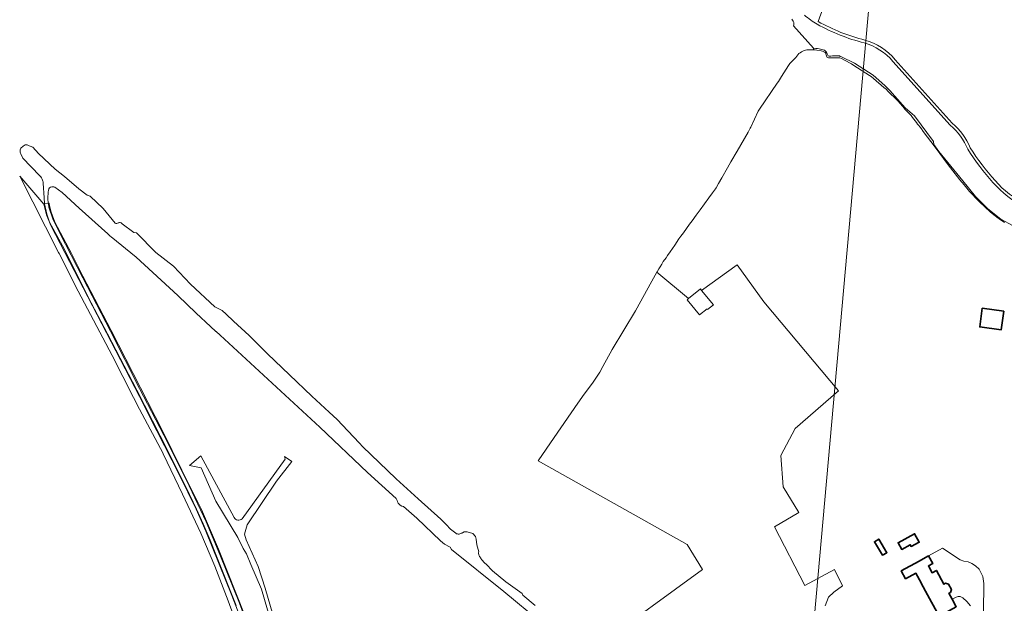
# Model space of a CAD drawing. Header units: metres. Extents: x 140853 to 145288, y 474558 to 480269.
# Tile 110 of 256: x 140944 to 141550, y 477894 to 478253. Entities that reach past the tile are written whole.
import ezdxf

# ---------------------------------------------------------------- set-up
doc = ezdxf.new("R2010")
doc.units = ezdxf.units.M
doc.header["$MEASUREMENT"] = 0
for name, color, linetype, lineweight in [('B-WE-GR-GRAS-G', 60, 'Continuous', 13), ('B-WE-GR-GRAS_KRUIDENRIJK-G', 80, 'Continuous', 18), ('B-WE-GR-HOUTOPSTAND_LOOF-G', 40, 'Continuous', 13), ('B-WE-GW-WATERGANG_INSTEEK-G', 90, 'Continuous', 18), ('B-WE-OG-BEBOUWING-G', 7, 'Continuous', 35), ('B-WE-OG-HULPLIJN-G', 50, 'Continuous', 18), ('B-WE-OG-TERREIN_ERF-G', 7, 'Continuous', 18), ('B-WE-OG-WATER-G', 130, 'Continuous', 18), ('B-WE-VH-ONVERHARD-G', 252, 'Continuous', 18), ('B-WE-VH-VERHARDING_HALFVERHARDING-G', 252, 'Continuous', 18)]:
    doc.layers.add(name, color=color, linetype=linetype, lineweight=lineweight)

msp = doc.modelspace()

# ---------------------------------------------------------------- linework, layer by layer
at = {"layer": 'B-WE-GR-GRAS-G', "ltscale": 0.2, "flags": 128}
msp.add_lwpolyline([(141438.431, 478260.337), (141435.356, 478251.909), (141435.356, 478251.909, 0.0661203), (141464.095, 478240.469), (141464.095, 478240.469, -0.149172), (141482.703, 478228.424), (141482.703, 478228.424), (141517.861, 478189.366), (141517.861, 478189.366, -0.1219855), (141529.001, 478174.085), (141529.001, 478174.085, 0.0431036), (141544.271, 478154.026), (141544.271, 478154.026, 0.102676), (141563.376, 478139.344)], format="xyb", dxfattribs=at)
msp.add_lwpolyline([(141439.641, 477892.242), (141441.798, 477897.598), (141444.973, 477900.733), (141450.371, 477904.503), (141445.329, 477914.6), (141427.073, 477904.81), (141408.552, 477940.793), (141423.369, 477949.789), (141413.712, 477965.532), (141412.389, 477984.847), (141421.12, 478001.383), (141447.843, 478024.666), (141401.805, 478079.435), (141401.805, 478079.435), (141385.533, 478102.19), (141363.6, 478086.42), (141370.803, 478077.592), (141367.259, 478074.7), (141366.927, 478075.107), (141362.206, 478071.35), (141354.612, 478080.658), (141355.539, 478081.414), (141335.963, 478097.566), (141332.925, 478092.076), (141322.844, 478073.856), (141308.523, 478050.051), (141302.676, 478039.627), (141300.9, 478036.111), (141296.413, 478029.332), (141291.175, 478022.457), (141287.442, 478017.051), (141272.822, 477995.756), (141262.996, 477981.533), (141354.709, 477930.078), (141364.102, 477914.6), (141299.936, 477867.8)], dxfattribs=at)
at = {"layer": 'B-WE-GR-GRAS_KRUIDENRIJK-G', "ltscale": 0.2, "flags": 128}
msp.add_lwpolyline([(141084.14, 477873.16), (141074.343, 477898.55), (141058.396, 477938.248), (141052.393, 477951.646), (141042.163, 477972.73), (141028.159, 478000), (141017.504, 478021.082), (141000, 478054.752), (140962.896, 478126.436), (140960.357, 478132.833), (140958.691, 478139.379), (140943.765, 478156.75), (140943.765, 478156.75), (140967.707, 478109.664), (140968.038, 478109.012), (140979.738, 478085.987), (141000.685, 478046.424), (141013.848, 478020.556), (141017.538, 478013.303), (141032.024, 477985.981), (141032.119, 477985.781), (141043.921, 477960.958), (141055.281, 477936.888), (141063.855, 477916.748), (141072.205, 477895.24), (141079.749, 477874.644)], dxfattribs=at)
at = {"layer": 'B-WE-GR-HOUTOPSTAND_LOOF-G', "ltscale": 0.2, "flags": 128}
for points in [[(141563.376, 478139.344, -0.102676), (141544.271, 478154.026), (141544.271, 478154.026, -0.0431036), (141529.001, 478174.085), (141529.001, 478174.085, 0.1219855), (141517.861, 478189.366), (141517.861, 478189.366), (141482.703, 478228.424), (141482.703, 478228.424, 0.149172), (141464.095, 478240.469), (141464.095, 478240.469, -0.0661203), (141435.356, 478251.909), (141435.356, 478251.909), (141438.431, 478260.337)], [(141426.933, 478255.894, 0.0557922), (141434.752, 478250.254), (141434.752, 478250.254, 0.0654598), (141463.643, 478238.789), (141463.643, 478238.789, -0.1492258), (141481.391, 478227.281), (141481.391, 478227.281), (141516.65, 478188.11), (141516.65, 478188.11, -0.1238469), (141527.448, 478173.287), (141527.448, 478173.287, 0.043364), (141542.968, 478152.873), (141542.968, 478152.873, 0.1028742), (141562.706, 478137.735)]]:
    msp.add_lwpolyline(points, format="xyb", dxfattribs=at)
at = {"layer": 'B-WE-GW-WATERGANG_INSTEEK-G', "ltscale": 0.2, "flags": 128}
msp.add_lwpolyline([(141555.489, 478126.076), (141547.825, 478130.217), (141539.799, 478136.625), (141532.161, 478144.209), (141524.417, 478153.875), (141509.642, 478171.989), (141506.597, 478176.257), (141506.247, 478178.036), (141494.603, 478193.797), (141488.995, 478198.711), (141479.555, 478209.451), (141476.378, 478212.626), (141469.24, 478218.96), (141457.796, 478226.347), (141449.756, 478230.133), (141448.973, 478230.473), (141448.387, 478230.69), (141447.665, 478230.794), (141446.97, 478230.8), (141446.183, 478230.826), (141445.371, 478230.784), (141444.128, 478230.726), (141443.14, 478230.563), (141442.157, 478230.57), (141441.505, 478230.762), (141441.187, 478231.173), (141440.835, 478232.086), (141440.559, 478232.98), (141439.812, 478233.744), (141439.217, 478234.23), (141438.449, 478234.449), (141437.633, 478234.646), (141436.705, 478234.871), (141435.926, 478235.013), (141434.975, 478235.261), (141433.845, 478235.36), (141432.384, 478235.538), (141432.436, 478234.494), (141432.949, 478234.502), (141433.484, 478234.441), (141434.476, 478234.252), (141437.274, 478233.852), (141437.922, 478233.65), (141439.672, 478232.79), (141439.672, 478232.79, -0.1846098), (141440.02, 478232.336), (141440.02, 478232.336), (141440.114, 478232.027), (141440.575, 478230.172), (141440.869, 478229.74), (141441.708, 478229.589), (141448.053, 478229.642), (141448.726, 478229.465), (141449.669, 478229.137), (141455.054, 478226.25), (141455.894, 478225.818), (141457.244, 478224.767), (141466.96, 478218.633), (141467.897, 478218.071), (141469.354, 478216.771), (141475.851, 478211.367), (141477.125, 478210.189), (141478.476, 478208.768), (141483.955, 478203.502), (141484.542, 478202.92), (141485.625, 478201.689), (141487.601, 478199.302), (141488.672, 478197.982), (141490.074, 478196.587), (141491.884, 478194.709), (141492.547, 478193.986), (141493.4, 478192.767), (141495.862, 478189.67), (141496.576, 478188.705), (141497.175, 478188.109), (141498.055, 478186.865), (141498.859, 478185.773), (141500, 478184.229), (141507.288, 478174.505), (141515.362, 478163.772), (141522.582, 478154.438), (141525.139, 478151.343), (141528.598, 478147.2), (141530.252, 478145.404), (141532.156, 478143.358), (141534.611, 478140.863), (141537.918, 478137.77), (141541.475, 478134.578), (141544.23, 478132.284), (141545.382, 478131.387), (141546.784, 478130.44), (141549.989, 478128.197)], format="xyb", dxfattribs=at)
for points in [[(141076.981, 477892.544), (141064.92, 477922.884), (141061.101, 477932.75), (141056.724, 477942.743), (141052.686, 477951.656), (141046.197, 477964.982), (141030.16, 477996.804), (141015.928, 478025.079), (140997.812, 478059.712), (140985.741, 478082.733), (140980.644, 478093.125), (140970.055, 478113.782), (140962.146, 478128.455), (140960.524, 478133.284), (140958.957, 478139.739), (140958.954, 478139.794), (140958.682, 478139.765), (140958.691, 478139.379), (140960.357, 478132.833), (140962.896, 478126.436), (141000, 478054.752), (141017.504, 478021.082), (141028.159, 478000), (141042.163, 477972.73), (141052.393, 477951.646), (141058.396, 477938.248), (141074.343, 477898.55), (141084.14, 477873.16)], [(141082.838, 477885.327), (141066.232, 477927.195), (141055.784, 477951.455), (141043.665, 477975.839), (141031.657, 478000), (141000, 478061.778), (140982.627, 478095.194), (140975.63, 478109.19), (140965.336, 478128.374), (140963.05, 478134.477), (140962.129, 478138.442), (140962.007, 478140.117), (140962.007, 478140.117), (140961.373, 478140.05), (140961.41, 478139.679), (140961.683, 478137.54), (140964.313, 478129.75), (140972.025, 478114.825), (140982.645, 478094.142), (140999.702, 478061.224), (141017.625, 478026.113), (141032.538, 477997.353), (141048.007, 477966.203), (141058.625, 477943.958), (141066.94, 477923.852), (141079.147, 477893.824), (141088.803, 477867.647)]]:
    msp.add_lwpolyline(points, dxfattribs=at)
at = {"layer": 'B-WE-OG-BEBOUWING-G', "ltscale": 0.2, "flags": 128}
for points in [[(141549.563, 478073.683), (141536.377, 478075.423), (141534.864, 478063.956), (141548.051, 478062.218), (141549.563, 478073.683)], [(141474.997, 477923.346), (141477.68, 477924.958), (141472.663, 477933.312), (141469.98, 477931.701), (141474.997, 477923.346)], [(141492.631, 477928.743), (141497.556, 477931.396), (141494.742, 477936.581), (141484.538, 477931.084), (141486.75, 477926.978), (141492.045, 477929.831), (141492.631, 477928.743)], [(141500, 477921.185), (141497.52, 477919.802), (141486.525, 477913.712), (141489.179, 477908.873), (141495.485, 477912.332), (141498.756, 477906.369), (141498.708, 477906.205), (141500, 477903.859), (141501.442, 477901.239), (141509.768, 477885.915), (141520.382, 477891.651), (141517.82, 477896.391), (141515.864, 477900.011), (141516.778, 477900.504), (141517.341, 477902.391), (141515.623, 477905.57), (141513.796, 477906.115), (141512.766, 477905.559), (141508.163, 477914.076), (141505.462, 477912.616), (141503.214, 477916.777), (141505.858, 477918.206), (141503.265, 477923.005), (141500, 477921.185)]]:
    msp.add_lwpolyline(points, close=True, dxfattribs=at)
at = {"layer": 'B-WE-OG-HULPLIJN-G'}
msp.add_lwpolyline([(141484.938, 478467.493), (142922.898, 478740.923), (143043.789, 479141.528), (143928.198, 479351.369), (144042.725, 479840.999), (144698.079, 479872.794), (144672.627, 478988.916), (144742.617, 478639.181), (145060.75, 478225.858), (145035.298, 477659.922), (145054.388, 476896.862), (144768.066, 476833.275), (144755.342, 477825.251), (143616.428, 477755.303), (142541.14, 475313.514), (141510.39, 476108.367), (141014.104, 476776.044), (140988.652, 477462.798), (141421.313, 477755.303), (141484.938, 478467.493)], close=True, dxfattribs=at)
at = {"layer": 'B-WE-OG-TERREIN_ERF-G', "ltscale": 0.2, "flags": 128}
msp.add_lwpolyline([(141549.989, 478128.197), (141546.784, 478130.44), (141545.382, 478131.387), (141544.23, 478132.284), (141541.475, 478134.578), (141537.918, 478137.77), (141534.611, 478140.863), (141532.156, 478143.358), (141530.252, 478145.404), (141528.598, 478147.2), (141525.139, 478151.343), (141522.582, 478154.438), (141515.362, 478163.772), (141507.288, 478174.505), (141500, 478184.229), (141498.859, 478185.773), (141498.055, 478186.865), (141497.175, 478188.109), (141496.576, 478188.705), (141495.862, 478189.67), (141493.4, 478192.767), (141492.547, 478193.986), (141491.884, 478194.709), (141490.074, 478196.587), (141488.672, 478197.982), (141487.601, 478199.302), (141485.625, 478201.689), (141484.542, 478202.92), (141483.955, 478203.502), (141478.476, 478208.768), (141477.125, 478210.189), (141475.851, 478211.367), (141469.354, 478216.771), (141467.897, 478218.071), (141466.96, 478218.633), (141457.244, 478224.767), (141455.894, 478225.818), (141455.054, 478226.25), (141449.669, 478229.137), (141448.726, 478229.465), (141448.053, 478229.642), (141441.708, 478229.589), (141440.869, 478229.74), (141440.575, 478230.172), (141440.114, 478232.027), (141440.02, 478232.336), (141440.02, 478232.336, 0.1846098), (141439.672, 478232.79), (141439.672, 478232.79), (141437.922, 478233.65), (141437.274, 478233.852), (141434.476, 478234.252), (141433.484, 478234.441), (141432.949, 478234.502), (141432.949, 478234.502), (141432.436, 478234.494), (141430.279, 478234.459), (141430.279, 478234.459, 0.2002656), (141423.502, 478232.13), (141423.502, 478232.13), (141422.911, 478231.48), (141421.538, 478229.661), (141420.21, 478228.321), (141417.914, 478225.989), (141417.009, 478224.788), (141412.693, 478218.018), (141411.604, 478216.095), (141410.868, 478215.076), (141410.091, 478213.936), (141399.183, 478197.948), (141398.372, 478196.637), (141393.791, 478186.912), (141393.483, 478186.213), (141392.741, 478184.532), (141392.247, 478183.781), (141385.503, 478172.114), (141381.634, 478165.571), (141379.578, 478161.904), (141376.037, 478155.761), (141374.018, 478152.145), (141372.546, 478149.594), (141372.038, 478148.895), (141370.261, 478146.419), (141367.951, 478143.307), (141365.299, 478139.624), (141362.697, 478136.017), (141360.272, 478132.652), (141357.747, 478129.299), (141356.147, 478127.102), (141354.256, 478124.46), (141352.352, 478121.908), (141350.855, 478119.85), (141349.623, 478118.11), (141346.996, 478114.249), (141344.204, 478110.185), (141342.663, 478107.95), (141341.691, 478106.541), (141339.977, 478104.153), (141339.013, 478102.553), (141338.058, 478100.956), (141337.274, 478099.645), (141336.144, 478097.858), (141335.963, 478097.566), (141355.539, 478081.414), (141362.831, 478087.363), (141363.6, 478086.42), (141385.533, 478102.19), (141401.805, 478079.435), (141447.843, 478024.666), (141421.12, 478001.383), (141412.389, 477984.847), (141413.712, 477965.532), (141423.369, 477949.789), (141408.552, 477940.793), (141427.073, 477904.81), (141445.329, 477914.6), (141450.371, 477904.503), (141444.973, 477900.733), (141441.798, 477897.598), (141439.641, 477892.242)], format="xyb", dxfattribs=at)
for points in [[(141534.864, 478063.956), (141536.377, 478075.423), (141549.563, 478073.683), (141548.051, 478062.218), (141534.864, 478063.956)], [(141477.68, 477924.958), (141474.997, 477923.346), (141469.98, 477931.701), (141472.663, 477933.312), (141477.68, 477924.958)], [(141494.742, 477936.581), (141497.556, 477931.396), (141492.631, 477928.743), (141492.045, 477929.831), (141486.75, 477926.978), (141484.538, 477931.084), (141494.742, 477936.581)]]:
    msp.add_lwpolyline(points, close=True, dxfattribs=at)
for points in [[(141509.768, 477885.915), (141501.442, 477901.239), (141500, 477903.859), (141498.708, 477906.205), (141498.756, 477906.369), (141495.485, 477912.332), (141489.179, 477908.873), (141486.525, 477913.712), (141497.52, 477919.802), (141500, 477921.185), (141503.265, 477923.005), (141511.861, 477927.763), (141522.828, 477920.639), (141525.109, 477919.79), (141527.627, 477919.317), (141530.025, 477918.265), (141532.277, 477916.929), (141534.407, 477914.821), (141536.813, 477910.26), (141537.425, 477905.978), (141537.108, 477888.469)], [(141529.115, 477892.321), (141526.898, 477894.992), (141524.348, 477897.148), (141522.836, 477897.894), (141521.568, 477898.007), (141520.357, 477897.613), (141517.82, 477896.391), (141520.382, 477891.651)]]:
    msp.add_lwpolyline(points, dxfattribs=at)
at = {"layer": 'B-WE-OG-WATER-G', "ltscale": 0.2, "flags": 128}
msp.add_lwpolyline([(141562.706, 478137.735, -0.1028742), (141542.968, 478152.873), (141542.968, 478152.873, -0.043364), (141527.448, 478173.287), (141527.448, 478173.287, 0.1238469), (141516.65, 478188.11), (141516.65, 478188.11), (141481.391, 478227.281), (141481.391, 478227.281, 0.1492258), (141463.643, 478238.789), (141463.643, 478238.789, -0.0654598), (141434.752, 478250.254), (141434.752, 478250.254, -0.0557922), (141426.933, 478255.894)], format="xyb", dxfattribs=at)
for points in [[(141419.176, 478253.385), (141419.626, 478252.719), (141420.038, 478252.064), (141420.304, 478251.389), (141420.37, 478250.671), (141420.299, 478249.893), (141420.19, 478249.163), (141432.384, 478235.538), (141433.845, 478235.36), (141434.975, 478235.261), (141435.926, 478235.013), (141436.705, 478234.871), (141437.633, 478234.646), (141438.449, 478234.449), (141439.217, 478234.23), (141439.812, 478233.744), (141440.559, 478232.98), (141440.835, 478232.086), (141441.187, 478231.173), (141441.505, 478230.762), (141442.157, 478230.57), (141443.14, 478230.563), (141444.128, 478230.726), (141445.371, 478230.784), (141446.183, 478230.826), (141446.97, 478230.8), (141447.665, 478230.794), (141448.387, 478230.69), (141448.973, 478230.473), (141449.756, 478230.133), (141457.796, 478226.347), (141469.24, 478218.96), (141476.378, 478212.626), (141479.555, 478209.451), (141488.995, 478198.711), (141494.603, 478193.797), (141506.247, 478178.036), (141506.597, 478176.257), (141509.642, 478171.989), (141524.417, 478153.875), (141532.161, 478144.209), (141539.799, 478136.625), (141547.825, 478130.217), (141555.489, 478126.076)], [(141261.168, 477892.505), (141253.563, 477898.817), (141253.013, 477899.821), (141243.105, 477907.008), (141234.819, 477913.837), (141230.859, 477917.892), (141230.16, 477918.571), (141229.759, 477918.964), (141229.344, 477919.39), (141228.878, 477919.974), (141228.495, 477920.403), (141228.166, 477920.832), (141227.874, 477921.226), (141227.455, 477921.741), (141227.162, 477922.117), (141226.833, 477922.636), (141226.627, 477923.104), (141226.389, 477923.765), (141226.291, 477924.521), (141226.322, 477925.116), (141226.415, 477925.511), (141225.235, 477929.849), (141224.734, 477933.221), (141224.425, 477935.011), (141222.72, 477936.796), (141219.203, 477937.83), (141217.411, 477937.847), (141216.46, 477937.169), (141216.17, 477937.196), (141216.006, 477937.068), (141215.672, 477936.901), (141215.205, 477936.698), (141214.667, 477936.477), (141214.271, 477936.383), (141213.749, 477936.341), (141213.207, 477936.48), (141212.683, 477936.637), (141212.264, 477936.976), (141208.941, 477939.503), (141206.371, 477942.362), (141203.124, 477945.545), (141189.146, 477958.08), (141175.495, 477970.397), (141154.713, 477990.401), (141153.062, 477992.4), (141145.816, 478000), (141139.225, 478006.913), (141134.246, 478011.508), (141123.616, 478021.372), (141109.843, 478034.499), (141096.316, 478047.269), (141085.068, 478058.696), (141075.396, 478067.411), (141070.88, 478071.763), (141068.352, 478074.059), (141063.852, 478076.386), (141048.983, 478090.339), (141038.38, 478101.303), (141027.646, 478109.661), (141015.747, 478121.747), (141014.01, 478122.087), (141006.925, 478127.451), (141006.595, 478127.67), (141006.265, 478127.89), (141005.988, 478128.09), (141005.603, 478128.205), (141005.125, 478128.145), (141004.789, 478128.083), (141004.469, 478127.967), (141004.023, 478127.73), (141003.648, 478127.527), (141003.259, 478127.484), (141002.873, 478127.528), (141002.578, 478127.729), (140995.088, 478136.892), (140987.117, 478144.304), (140985.319, 478145.086), (140980.193, 478149.013), (140971.308, 478156.534), (140965.63, 478160.967), (140955.262, 478170.674), (140951.81, 478174.579), (140950.218, 478175.127), (140949.696, 478175.421), (140949.277, 478175.59), (140948.877, 478175.81), (140948.406, 478176.015), (140947.736, 478176.031), (140947.134, 478175.921), (140946.564, 478175.635), (140945.918, 478175.156), (140945.415, 478174.745), (140944.967, 478174.42), (140944.568, 478173.954), (140944.223, 478173.504), (140944.069, 478172.979), (140943.955, 478172.576), (140944.046, 478171.957), (140944.158, 478171.478), (140944.269, 478170.947), (140944.416, 478170.45), (140945.731, 478167.881), (140950.529, 478162.711), (140956.364, 478156.688), (140956.777, 478156.22), (140957.169, 478155.682), (140957.442, 478155.27), (140957.659, 478154.772), (140957.859, 478154.238), (140958.058, 478153.705), (140958.153, 478153.262), (140958.227, 478152.749), (140958.27, 478152.325), (140958.813, 478143.463), (140958.954, 478139.794), (140961.373, 478140.05), (140961.076, 478143.017), (140961.299, 478146.99), (140961.429, 478147.968), (140961.732, 478148.864), (140962.143, 478149.455), (140962.701, 478149.874), (140963.628, 478150.058), (140964.242, 478150.087), (140964.863, 478150.082), (140965.398, 478149.878), (140970.002, 478146.705), (140980.446, 478137.063), (140997.989, 478121.117), (140999.471, 478119.742), (141000, 478119.359), (141015.372, 478106.769), (141041.076, 478083.202), (141052.343, 478072.423), (141061.141, 478064.21), (141064.547, 478061.03), (141064.712, 478061.064), (141067.171, 478058.899), (141128.527, 478002.213), (141157.946, 477974.278), (141175.605, 477958.273), (141176.053, 477957.114), (141176.426, 477956.255), (141176.812, 477955.481), (141178.078, 477954.183), (141179.039, 477953.674), (141180.01, 477953.337), (141188.232, 477946.206), (141202.738, 477932.294), (141205.33, 477930.226), (141208.74, 477928.337), (141209.569, 477926.843), (141209.569, 477926.843), (141241.831, 477901.104), (141264.608, 477882.174)], [(141088.803, 477867.647), (141079.147, 477893.824), (141066.94, 477923.852), (141058.625, 477943.958), (141048.007, 477966.203), (141032.538, 477997.353), (141017.625, 478026.113), (140999.702, 478061.224), (140982.645, 478094.142), (140972.025, 478114.825), (140964.313, 478129.75), (140961.683, 478137.54), (140961.41, 478139.679), (140961.373, 478140.05), (140958.954, 478139.794), (140958.957, 478139.739), (140960.524, 478133.284), (140962.146, 478128.455), (140970.055, 478113.782), (140980.644, 478093.125), (140985.741, 478082.733), (140997.812, 478059.712), (141015.928, 478025.079), (141030.16, 477996.804), (141046.197, 477964.982), (141052.686, 477951.656), (141056.724, 477942.743), (141061.101, 477932.75), (141064.92, 477922.884), (141076.981, 477892.544)]]:
    msp.add_lwpolyline(points, dxfattribs=at)
at = {"layer": 'B-WE-VH-ONVERHARD-G', "ltscale": 0.2, "flags": 128}
msp.add_lwpolyline([(141113.267, 477839.738), (141094.955, 477903.055), (141090.478, 477916.421), (141083.232, 477932.926), (141082.185, 477936.298), (141083.813, 477942.171), (141101.924, 477969.06), (141111.271, 477981.053), (141106.837, 477984.104), (141107.214, 477982.519), (141080.761, 477945.732), (141080.761, 477945.732, -0.4618542), (141075.732, 477946.662), (141075.732, 477946.662), (141055.383, 477984.511), (141048.261, 477978.609), (141055.441, 477977.243), (141064.453, 477956.72), (141078.105, 477934.357), (141081.352, 477927.544), (141083.496, 477924.281), (141085.983, 477917.658), (141092.559, 477902.462), (141124.28, 477793.57)], format="xyb", dxfattribs=at)
at = {"layer": 'B-WE-VH-VERHARDING_HALFVERHARDING-G', "ltscale": 0.2, "flags": 128}
msp.add_lwpolyline([(141537.108, 477888.469), (141537.425, 477905.978), (141536.813, 477910.26), (141534.407, 477914.821), (141532.277, 477916.929), (141530.025, 477918.265), (141527.627, 477919.317), (141525.109, 477919.79), (141522.828, 477920.639), (141522.828, 477920.639), (141511.861, 477927.763), (141503.265, 477923.005), (141505.858, 477918.206), (141503.214, 477916.777), (141505.462, 477912.616), (141508.163, 477914.076), (141512.766, 477905.559), (141513.796, 477906.115), (141515.623, 477905.57), (141517.341, 477902.391), (141516.778, 477900.504), (141515.864, 477900.011), (141517.82, 477896.391), (141520.357, 477897.613), (141521.568, 477898.007), (141522.836, 477897.894), (141524.348, 477897.148), (141526.898, 477894.992), (141529.115, 477892.321)], dxfattribs=at)

doc.saveas('drawing.dxf')
